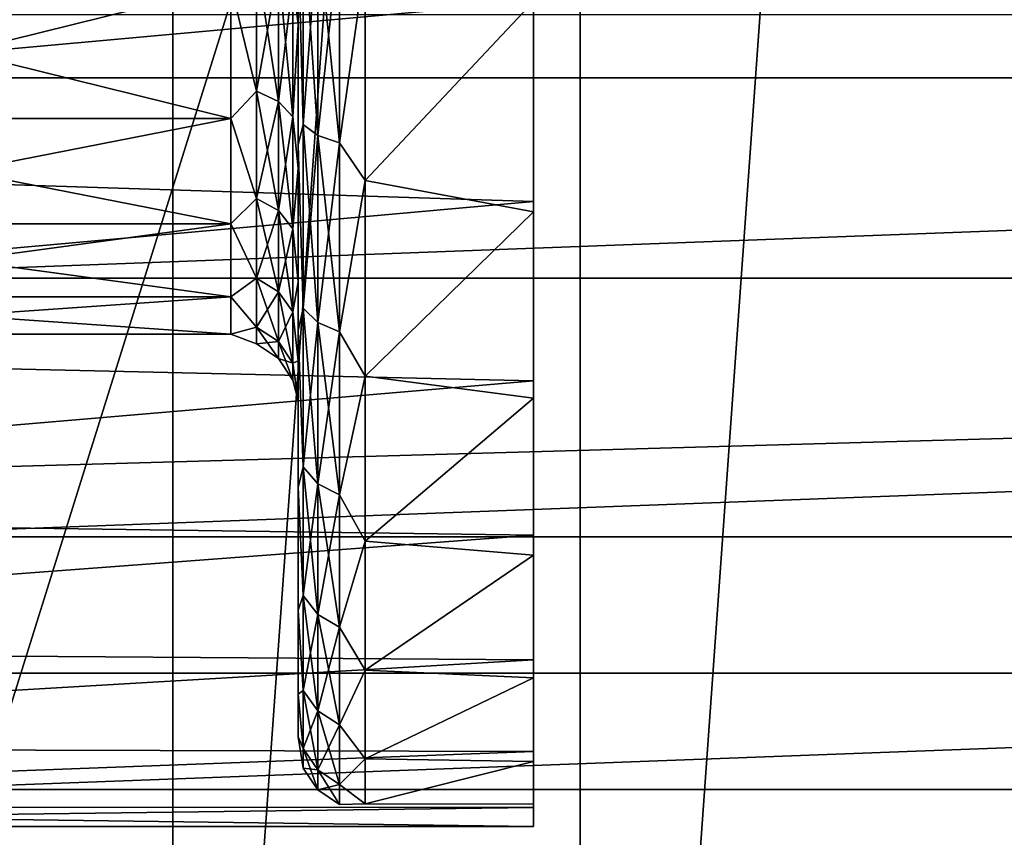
# Model space of a CAD drawing. Header units: metres. Extents: x -109 to 109, y -19 to 107.
# Tile 32 of 256: x -86.03 to -83.1, y 9.19 to 11.62. Entities that reach past the tile are written whole.
import ezdxf

# ---------------------------------------------------------------- set-up
doc = ezdxf.new("R2010")
doc.units = ezdxf.units.M
doc.layers.add('solid_21_412_310_XXX', color=7, linetype='CONTINUOUS')

msp = doc.modelspace()

# ---------------------------------------------------------------- linework, layer by layer
at = {"layer": 'solid_21_412_310_XXX'}
for points in [[(-84.361374, 4.159482, 40.355), (-84.361458, 22.292082, 40.355), (-82.990471, 23.319056, 40.355)], [(-82.990417, 3.132543, 40.355), (-84.361374, 4.159482, 40.355), (-82.990471, 23.319056, 40.355)], [(-85.57209, 5.371085, 40.355), (-85.572189, 21.080442, 40.355), (-84.361458, 22.292082, 40.355)], [(-84.361374, 4.159482, 40.355), (-85.57209, 5.371085, 40.355), (-84.361458, 22.292082, 40.355)], [(-86.598106, 6.742918, 40.355), (-86.10968, 20.412882, 40.355), (-85.572189, 21.080442, 40.355)], [(-85.57209, 5.371085, 40.355), (-86.598106, 6.742918, 40.355), (-85.572189, 21.080442, 40.355)], [(-82.348358, 1.027082, -14.346055), (-83.208572, 18.681759, -14.247997), (-82.014656, 18.829481, -14.383817)], [(-83.208572, 18.681759, -14.247997), (-88.718735, 1.070546, -13.595372), (-84.370422, 18.537827, -14.113914)], [(-82.348358, 1.027082, -14.346055), (-88.718735, 1.070546, -13.595372), (-83.208572, 18.681759, -14.247997)], [(-84.370422, 18.537827, -14.113914), (-88.718735, 1.070546, -13.595372), (-85.497581, 18.398026, -13.982037)], [(-85.497581, 18.398026, -13.982037), (-88.718735, 1.070546, -13.595372), (-86.598007, 18.261339, -13.851573)], [(-85.199997, 15.198772, 52.66597), (-85.199997, 10.700315, 53.082939), (-85.199997, 15.751337, 53.082954)], [(-85.199997, 13.225817, 53.105), (-85.199997, 15.751337, 53.082954), (-85.199997, 10.700315, 53.082939)], [(-85.199997, 15.751318, 58.627064), (-85.199997, 10.700296, 58.627045), (-85.199997, 11.252862, 59.044033)], [(-85.199997, 13.225817, 58.605), (-85.199997, 10.700296, 58.627045), (-85.199997, 15.751318, 58.627064)], [(-85.199997, 15.751318, 58.627064), (-85.199997, 11.252862, 59.044033), (-85.199997, 15.198749, 59.044044)], [(-85.199997, 15.198772, 52.66597), (-85.199997, 11.252886, 52.665955), (-85.199997, 10.700315, 53.082939)], [(-85.199997, 14.579029, 52.35767), (-85.199997, 11.252886, 52.665955), (-85.199997, 15.198772, 52.66597)], [(-85.199997, 15.198749, 59.044044), (-85.199997, 11.252862, 59.044033), (-85.199997, 11.872605, 59.352329)], [(-85.199997, 14.579029, 52.35767), (-85.199997, 11.872626, 52.357662), (-85.199997, 11.252886, 52.665955)], [(-108.149307, 13.225817, 71.355003), (-108.099518, 11.451376, 71.355003), (-44.850693, 13.225817, 71.355003)], [(-108.099518, 11.451376, 71.355003), (-44.900478, 11.45138, 71.355003), (-44.850693, 13.225817, 71.355003)], [(-85.199997, 12.655866, 53.164711), (-85.199997, 13.225817, 53.105), (-85.199997, 10.700315, 53.082939)], [(-85.199997, 13.225817, 58.605), (-85.199997, 12.655907, 58.5453), (-85.199997, 10.700296, 58.627045)], [(-85.199997, 12.655907, 58.5453), (-85.199997, 12.108655, 58.367855), (-85.199997, 10.700296, 58.627045)], [(-85.199997, 12.655866, 53.164711), (-85.199997, 10.700315, 53.082939), (-85.199997, 10.233798, 53.594402)], [(-85.199997, 12.108618, 53.342159), (-85.199997, 12.655866, 53.164711), (-85.199997, 10.233798, 53.594402)], [(-85.215164, 11.740439, 58.078026), (-85.199997, 11.610411, 58.080524), (-85.199997, 12.108655, 58.367855)], [(-85.215164, 11.740439, 53.631977), (-85.199997, 12.108618, 53.342159), (-85.199997, 11.610382, 53.629494)], [(-85.199997, 12.108655, 58.367855), (-85.199997, 10.233784, 58.115578), (-85.199997, 10.700296, 58.627045)], [(-85.199997, 12.108655, 58.367855), (-85.199997, 11.610411, 58.080524), (-85.199997, 10.233784, 58.115578)], [(-85.199997, 11.610382, 53.629494), (-85.199997, 12.108618, 53.342159), (-85.199997, 10.233798, 53.594402)], [(-85.184837, 11.917116, 52.259373), (-85.184837, 11.312624, 52.541252), (-85.199997, 11.872626, 52.357662)], [(-85.184837, 11.312624, 59.168747), (-85.184837, 11.917116, 59.450626), (-85.199997, 11.872605, 59.352329)], [(-85.141479, 11.894893, 59.511684), (-85.184837, 11.917116, 59.450626), (-85.184837, 11.312624, 59.168747)], [(-85.141479, 11.280135, 52.484982), (-85.184837, 11.312624, 52.541252), (-85.184837, 11.917116, 52.259373)], [(-85.141479, 11.894893, 52.198315), (-85.141479, 11.280135, 52.484982), (-85.184837, 11.917116, 52.259373)], [(-85.141479, 11.280135, 59.225018), (-85.141479, 11.894893, 59.511684), (-85.184837, 11.312624, 59.168747)], [(-85.141479, 11.894893, 52.198315), (-85.076538, 11.880045, 52.15752), (-85.076538, 11.25843, 52.447384)], [(-85.141479, 11.894893, 52.198315), (-85.076538, 11.25843, 52.447384), (-85.141479, 11.280135, 52.484982)], [(-85.141479, 11.280135, 59.225018), (-85.076538, 11.880045, 59.552479), (-85.141479, 11.894893, 59.511684)], [(-89.429535, 11.874124, 52.090305), (-89.347313, 11.239213, 52.383198), (-84.5, 11.678149, 52.166542)], [(-89.347313, 11.239209, 59.326801), (-89.429535, 11.87412, 59.619694), (-84.5, 11.678149, 59.543457)], [(-85.184837, 11.312624, 52.541252), (-85.199997, 11.252886, 52.665955), (-85.199997, 11.872626, 52.357662)], [(-85.184837, 11.312624, 59.168747), (-85.199997, 11.872605, 59.352329), (-85.199997, 11.252862, 59.044033)], [(-85.141479, 11.280135, 59.225018), (-85.076538, 11.25843, 59.262615), (-85.076538, 11.880045, 59.552479)], [(-85.076538, 11.25843, 52.447384), (-85.076538, 11.880045, 52.15752), (-85, 11.798912, 52.171734)], [(-85.076538, 11.880045, 59.552479), (-85.076538, 11.25843, 59.262615), (-85, 11.798912, 59.538265)], [(-85.323463, 11.800654, 53.722095), (-85.323463, 11.41193, 54.041111), (-85.400002, 11.726965, 53.792007)], [(-85.323463, 11.41193, 57.668888), (-85.323463, 11.800654, 57.987907), (-85.400002, 11.726965, 57.917992)], [(-85.258522, 11.776538, 58.023998), (-85.323463, 11.800654, 57.987907), (-85.323463, 11.41193, 57.668888)], [(-85.258522, 11.381234, 54.010418), (-85.323463, 11.41193, 54.041111), (-85.323463, 11.800654, 53.722095)], [(-85.258522, 11.776538, 53.686001), (-85.258522, 11.381234, 54.010418), (-85.323463, 11.800654, 53.722095)], [(-85.258522, 11.381234, 57.699581), (-85.258522, 11.776538, 58.023998), (-85.323463, 11.41193, 57.668888)], [(-85.258522, 11.776538, 53.686001), (-85.215164, 11.740439, 53.631977), (-85.215164, 11.33529, 53.964474)], [(-85.258522, 11.776538, 53.686001), (-85.215164, 11.33529, 53.964474), (-85.258522, 11.381234, 54.010418)], [(-85.258522, 11.381234, 57.699581), (-85.215164, 11.740439, 58.078026), (-85.258522, 11.776538, 58.023998)], [(-85.076538, 11.25843, 52.447384), (-85, 11.798912, 52.171734), (-85, 11.14641, 52.496643)], [(-85.076538, 11.25843, 59.262615), (-85, 11.14641, 59.213356), (-85, 11.798912, 59.538265)], [(-85, 11.14641, 52.496643), (-85, 11.798912, 52.171734), (-84.5, 11.678149, 52.220825)], [(-85, 11.798912, 59.538265), (-85, 11.14641, 59.213356), (-84.5, 11.678149, 59.489174)], [(-87, 11.726966, 53.792007), (-85.400002, 11.726965, 53.792007), (-85.400002, 11.330797, 54.148716)], [(-87, 11.330797, 54.148716), (-87, 11.726966, 53.792007), (-85.400002, 11.330797, 54.148716)], [(-87, 11.330797, 57.561283), (-85.400002, 11.330797, 57.561283), (-85.400002, 11.726965, 57.917992)], [(-87, 11.726965, 57.917995), (-87, 11.330797, 57.561283), (-85.400002, 11.726965, 57.917992)], [(-85.323463, 11.41193, 54.041111), (-85.400002, 11.330797, 54.148716), (-85.400002, 11.726965, 53.792007)], [(-85.323463, 11.41193, 57.668888), (-85.400002, 11.726965, 57.917992), (-85.400002, 11.330797, 57.561283)], [(-85.258522, 11.381234, 57.699581), (-85.215164, 11.33529, 57.745525), (-85.215164, 11.740439, 58.078026)], [(-85.215164, 11.33529, 53.964474), (-85.215164, 11.740439, 53.631977), (-85.199997, 11.610382, 53.629494)], [(-85.215164, 11.740439, 58.078026), (-85.215164, 11.33529, 57.745525), (-85.199997, 11.610411, 58.080524)], [(-89.347313, 11.239213, 52.383198), (-84.5, 11.084382, 52.476501), (-84.5, 11.678149, 52.166542)], [(-89.347313, 11.239209, 59.326801), (-84.5, 11.678149, 59.543457), (-84.5, 11.084382, 59.233498)], [(-85, 11.14641, 52.496643), (-84.5, 11.678149, 52.220825), (-84.5, 11.053468, 52.556)], [(-85, 11.14641, 59.213356), (-84.5, 11.053464, 59.153996), (-84.5, 11.678149, 59.489174)], [(-84.5, 11.084382, 52.476501), (-84.5, 11.678149, 52.220825), (-84.5, 11.678149, 52.166542)], [(-84.5, 11.084382, 52.476501), (-84.5, 11.053468, 52.556), (-84.5, 11.678149, 52.220825)], [(-84.5, 11.084382, 59.233498), (-84.5, 11.678149, 59.489174), (-84.5, 11.053464, 59.153996)], [(-84.5, 11.084382, 59.233498), (-84.5, 11.678149, 59.543457), (-84.5, 11.678149, 59.489174)], [(-87.026764, 11.638605, 39.855), (-86.878647, 10.856117, 39.855), (-65.973244, 11.638549, 39.855)], [(-86.878647, 10.856117, 39.855), (-66.121361, 10.856061, 39.855), (-65.973244, 11.638549, 39.855)], [(-85.215164, 11.33529, 57.745525), (-85.199997, 11.182821, 57.695835), (-85.199997, 11.610411, 58.080524)], [(-85.215164, 11.33529, 53.964474), (-85.199997, 11.610382, 53.629494), (-85.199997, 11.182806, 54.014183)], [(-85.199997, 11.610411, 58.080524), (-85.199997, 11.182821, 57.695835), (-85.199997, 10.233784, 58.115578)], [(-85.199997, 11.610382, 53.629494), (-85.199997, 10.233798, 53.594402), (-85.199997, 9.869237, 54.182919)], [(-85.199997, 11.182806, 54.014183), (-85.199997, 11.610382, 53.629494), (-85.199997, 9.869237, 54.182919)], [(-89.392303, 11.555944, 35.855), (-84.392303, 2.89569, 35.855), (-84.408745, 2.924165, 36.209896)], [(-89.392303, 11.555944, 27.855), (-84.392303, 2.89569, 35.855), (-89.392303, 11.555944, 35.855)], [(-89.392303, 11.555944, 27.855), (-84.392303, 2.89569, 27.855), (-84.392303, 2.89569, 35.855)], [(-89.375862, 11.527469, 36.209896), (-89.392303, 11.555944, 35.855), (-84.408745, 2.924165, 36.209896)], [(-89.375862, 11.527469, 27.500105), (-84.392303, 2.89569, 27.855), (-89.392303, 11.555944, 27.855)], [(-89.375862, 11.527469, 36.209896), (-84.408745, 2.924165, 36.209896), (-84.459244, 3.011626, 36.566654)], [(-89.375862, 11.527469, 36.209896), (-84.459244, 3.011626, 36.566654), (-89.325371, 11.440008, 36.566654)], [(-89.375862, 11.527469, 27.500105), (-84.408745, 2.924165, 27.500105), (-84.392303, 2.89569, 27.855)], [(-89.325371, 11.440008, 27.143345), (-84.408745, 2.924165, 27.500105), (-89.375862, 11.527469, 27.500105)], [(-108.099518, 11.451376, 71.355003), (-107.950264, 9.681872, 71.355003), (-44.900478, 11.45138, 71.355003)], [(-107.950264, 9.681872, 71.355003), (-45.049736, 9.681887, 71.355003), (-44.900478, 11.45138, 71.355003)], [(-89.325371, 11.440008, 36.566654), (-84.459244, 3.011626, 36.566654), (-84.486908, 3.059552, 36.698124)], [(-89.325371, 11.440008, 36.566654), (-84.486908, 3.059552, 36.698124), (-89.297699, 11.392082, 36.698124)], [(-89.325371, 11.440008, 27.143345), (-84.459244, 3.011626, 27.143347), (-84.408745, 2.924165, 27.500105)], [(-89.298271, 11.393075, 27.014374), (-84.459244, 3.011626, 27.143347), (-89.325371, 11.440008, 27.143345)], [(-89.298271, 11.393075, 27.014374), (-84.486336, 3.058559, 27.014376), (-84.459244, 3.011626, 27.143347)], [(-89.237244, 11.287368, 26.78381), (-84.486336, 3.058559, 27.014376), (-89.298271, 11.393075, 27.014374)], [(-89.297699, 11.392082, 36.698124), (-84.486908, 3.059552, 36.698124), (-84.547371, 3.164266, 36.926189)], [(-89.237244, 11.287369, 36.926189), (-89.297699, 11.392082, 36.698124), (-84.547371, 3.164266, 36.926189)], [(-85.323463, 11.41193, 54.041111), (-85.323463, 11.092911, 54.429836), (-85.400002, 11.330797, 54.148716)], [(-85.323463, 11.092911, 57.280163), (-85.323463, 11.41193, 57.668888), (-85.400002, 11.330797, 57.561283)], [(-85.258522, 11.381234, 57.699581), (-85.323463, 11.41193, 57.668888), (-85.323463, 11.092911, 57.280163)], [(-85.258522, 11.056817, 54.40572), (-85.323463, 11.092911, 54.429836), (-85.323463, 11.41193, 54.041111)], [(-85.258522, 11.381234, 54.010418), (-85.258522, 11.056817, 54.40572), (-85.323463, 11.41193, 54.041111)], [(-85.258522, 11.056817, 57.304279), (-85.258522, 11.381234, 57.699581), (-85.323463, 11.092911, 57.280163)], [(-85.258522, 11.381234, 54.010418), (-85.215164, 11.33529, 53.964474), (-85.215164, 11.002793, 54.369621)], [(-85.258522, 11.381234, 54.010418), (-85.215164, 11.002793, 54.369621), (-85.258522, 11.056817, 54.40572)], [(-85.258522, 11.056817, 57.304279), (-85.215164, 11.33529, 57.745525), (-85.258522, 11.381234, 57.699581)], [(-85.258522, 11.056817, 57.304279), (-85.215164, 11.002793, 57.340378), (-85.215164, 11.33529, 57.745525)], [(-85.215164, 11.002793, 54.369621), (-85.215164, 11.33529, 53.964474), (-85.199997, 11.182806, 54.014183)], [(-85.215164, 11.33529, 57.745525), (-85.215164, 11.002793, 57.340378), (-85.199997, 11.182821, 57.695835)], [(-87, 11.330797, 54.148716), (-85.400002, 11.330797, 54.148716), (-85.400002, 11.017452, 54.580002)], [(-87, 11.017452, 54.580002), (-87, 11.330797, 54.148716), (-85.400002, 11.017452, 54.580002)], [(-87, 11.017452, 57.130001), (-85.400002, 11.017452, 57.130001), (-85.400002, 11.330797, 57.561283)], [(-87, 11.330797, 57.561283), (-87, 11.017452, 57.130001), (-85.400002, 11.330797, 57.561283)], [(-85.323463, 11.092911, 54.429836), (-85.400002, 11.017452, 54.580002), (-85.400002, 11.330797, 54.148716)], [(-85.323463, 11.092911, 57.280163), (-85.400002, 11.330797, 57.561283), (-85.400002, 11.017452, 57.130001)], [(-85.184837, 11.312624, 52.541252), (-85.184837, 10.766264, 52.923817), (-85.199997, 11.252886, 52.665955)], [(-85.184837, 10.766264, 58.786182), (-85.184837, 11.312624, 59.168747), (-85.199997, 11.252862, 59.044033)], [(-85.141479, 11.280135, 59.225018), (-85.184837, 11.312624, 59.168747), (-85.184837, 10.766264, 58.786182)], [(-85.141479, 10.724497, 52.874043), (-85.184837, 10.766264, 52.923817), (-85.184837, 11.312624, 52.541252)], [(-85.141479, 11.280135, 52.484982), (-85.141479, 10.724497, 52.874043), (-85.184837, 11.312624, 52.541252)], [(-89.237244, 11.287369, 36.926189), (-84.547371, 3.164266, 36.926189), (-84.679031, 3.392313, 37.287514)], [(-89.105583, 11.059322, 37.28751), (-89.237244, 11.287369, 36.926189), (-84.679031, 3.392313, 37.287514)], [(-89.237244, 11.287368, 26.78381), (-84.547363, 3.164265, 26.783812), (-84.486336, 3.058559, 27.014376)], [(-89.105583, 11.059321, 26.422485), (-84.547363, 3.164265, 26.783812), (-89.237244, 11.287368, 26.78381)], [(-85.141479, 10.724497, 58.835957), (-85.141479, 11.280135, 59.225018), (-85.184837, 10.766264, 58.786182)], [(-85.141479, 11.280135, 52.484982), (-85.076538, 11.25843, 52.447384), (-85.076538, 10.696592, 52.840786)], [(-85.141479, 11.280135, 52.484982), (-85.076538, 10.696592, 52.840786), (-85.141479, 10.724497, 52.874043)], [(-85.141479, 10.724497, 58.835957), (-85.076538, 11.25843, 59.262615), (-85.141479, 11.280135, 59.225018)], [(-85.184837, 10.766264, 52.923817), (-85.199997, 10.700315, 53.082939), (-85.199997, 11.252886, 52.665955)], [(-85.184837, 10.766264, 58.786182), (-85.199997, 11.252862, 59.044033), (-85.199997, 10.700296, 58.627045)], [(-85.141479, 10.724497, 58.835957), (-85.076538, 10.696592, 58.869213), (-85.076538, 11.25843, 59.262615)], [(-85.076538, 10.696592, 52.840786), (-85.076538, 11.25843, 52.447384), (-85, 11.14641, 52.496643)], [(-85.076538, 11.25843, 59.262615), (-85.076538, 10.696592, 58.869213), (-85, 11.14641, 59.213356)], [(-89.347313, 11.239213, 52.383198), (-89.244072, 10.658949, 52.787235), (-84.5, 11.084382, 52.476501)], [(-89.244072, 10.658946, 58.922764), (-89.347313, 11.239209, 59.326801), (-84.5, 11.084382, 59.233498)], [(-85.215164, 11.002793, 57.340378), (-85.199997, 10.844594, 57.230602), (-85.199997, 11.182821, 57.695835)], [(-85.215164, 11.002793, 54.369621), (-85.199997, 11.182806, 54.014183), (-85.199997, 10.844589, 54.479408)], [(-85.199997, 11.182821, 57.695835), (-85.199997, 9.869226, 57.527061), (-85.199997, 10.233784, 58.115578)], [(-85.199997, 11.182821, 57.695835), (-85.199997, 10.844594, 57.230602), (-85.199997, 9.869226, 57.527061)], [(-85.199997, 10.844589, 54.479408), (-85.199997, 11.182806, 54.014183), (-85.199997, 9.869237, 54.182919)], [(-85.076538, 10.696592, 52.840786), (-85, 11.14641, 52.496643), (-85, 10.564719, 52.935913)], [(-85.076538, 10.696592, 58.869213), (-85, 10.564719, 58.774086), (-85, 11.14641, 59.213356)], [(-85, 10.564719, 52.935913), (-85, 11.14641, 52.496643), (-84.5, 11.053468, 52.556)], [(-85, 11.14641, 59.213356), (-85, 10.564719, 58.774086), (-84.5, 11.053464, 59.153996)], [(-89.244072, 10.658946, 58.922764), (-84.5, 11.084382, 59.233498), (-84.5, 10.550686, 58.828831)], [(-89.244072, 10.658949, 52.787235), (-84.5, 10.550686, 52.881168), (-84.5, 11.084382, 52.476501)], [(-85.323463, 11.092911, 54.429836), (-85.323463, 10.855859, 54.873333), (-85.400002, 11.017452, 54.580002)], [(-85.323463, 10.855859, 56.83667), (-85.323463, 11.092911, 57.280163), (-85.400002, 11.017452, 57.130001)], [(-85.258522, 11.056817, 57.304279), (-85.323463, 11.092911, 57.280163), (-85.323463, 10.855859, 56.83667)], [(-85.258522, 10.815753, 54.85672), (-85.323463, 10.855859, 54.873333), (-85.323463, 11.092911, 54.429836)], [(-85.258522, 11.056817, 54.40572), (-85.258522, 10.815753, 54.85672), (-85.323463, 11.092911, 54.429836)], [(-84.5, 11.084382, 52.476501), (-84.5, 10.550686, 52.881168), (-84.5, 11.053468, 52.556)], [(-84.5, 10.550686, 58.828831), (-84.5, 11.084382, 59.233498), (-84.5, 11.053464, 59.153996)], [(-89.105583, 11.059322, 37.28751), (-84.679031, 3.392313, 37.287514), (-84.79055, 3.58547, 37.519138)], [(-89.105583, 11.059322, 37.28751), (-84.79055, 3.58547, 37.519138), (-88.994057, 10.866164, 37.519138)], [(-89.105583, 11.059321, 26.422485), (-84.679031, 3.392311, 26.422489), (-84.547363, 3.164265, 26.783812)], [(-88.995346, 10.868387, 26.193264), (-84.679031, 3.392311, 26.422489), (-89.105583, 11.059321, 26.422485)], [(-85.258522, 10.815753, 56.853283), (-85.258522, 11.056817, 57.304279), (-85.323463, 10.855859, 56.83667)], [(-85.258522, 11.056817, 54.40572), (-85.215164, 11.002793, 54.369621), (-85.215164, 10.755725, 54.831856)], [(-85.258522, 11.056817, 54.40572), (-85.215164, 10.755725, 54.831856), (-85.258522, 10.815753, 54.85672)], [(-85.258522, 10.815753, 56.853283), (-85.215164, 11.002793, 57.340378), (-85.258522, 11.056817, 57.304279)], [(-85, 10.564719, 52.935913), (-84.5, 11.053468, 52.556), (-84.5, 10.498738, 52.997459)], [(-85, 10.564719, 58.774086), (-84.5, 10.498738, 58.71254), (-84.5, 11.053464, 59.153996)], [(-84.5, 10.550686, 52.881168), (-84.5, 10.498738, 52.997459), (-84.5, 11.053468, 52.556)], [(-84.5, 10.550686, 58.828831), (-84.5, 11.053464, 59.153996), (-84.5, 10.498738, 58.71254)], [(-87, 11.017452, 54.580002), (-85.400002, 11.017452, 54.580002), (-85.400002, 10.800623, 55.067005)], [(-87, 10.800623, 55.067005), (-87, 11.017452, 54.580002), (-85.400002, 10.800623, 55.067005)], [(-87, 10.800623, 56.642994), (-85.400002, 10.800623, 56.642994), (-85.400002, 11.017452, 57.130001)], [(-87, 11.017452, 57.130001), (-87, 10.800623, 56.642994), (-85.400002, 11.017452, 57.130001)], [(-85.323463, 10.855859, 54.873333), (-85.400002, 10.800623, 55.067005), (-85.400002, 11.017452, 54.580002)], [(-85.323463, 10.855859, 56.83667), (-85.400002, 11.017452, 57.130001), (-85.400002, 10.800623, 56.642994)], [(-85.258522, 10.815753, 56.853283), (-85.215164, 10.755725, 56.878147), (-85.215164, 11.002793, 57.340378)], [(-85.215164, 10.755725, 54.831856), (-85.215164, 11.002793, 54.369621), (-85.199997, 10.844589, 54.479408)], [(-85.215164, 11.002793, 57.340378), (-85.215164, 10.755725, 56.878147), (-85.199997, 10.844594, 57.230602)], [(-88.995346, 10.868387, 26.193264), (-84.789268, 3.583246, 26.193264), (-84.679031, 3.392311, 26.422489)], [(-88.921967, 10.741295, 26.063379), (-84.789268, 3.583246, 26.193264), (-88.995346, 10.868387, 26.193264)], [(-88.994057, 10.866164, 37.519138), (-84.79055, 3.58547, 37.519138), (-84.86264, 3.710339, 37.646622)], [(-88.921967, 10.741296, 37.646622), (-88.994057, 10.866164, 37.519138), (-84.86264, 3.710339, 37.646622)], [(-86.878647, 10.856117, 39.855), (-86.672455, 10.086848, 39.855), (-66.121361, 10.856061, 39.855)], [(-86.672455, 10.086848, 39.855), (-66.32756, 10.086792, 39.855), (-66.121361, 10.856061, 39.855)], [(-85.323463, 10.855859, 54.873333), (-85.323463, 10.709883, 55.354549), (-85.400002, 10.800623, 55.067005)], [(-85.323463, 10.709883, 56.35545), (-85.323463, 10.855859, 56.83667), (-85.400002, 10.800623, 56.642994)], [(-85.258522, 10.815753, 56.853283), (-85.323463, 10.855859, 56.83667), (-85.323463, 10.709883, 56.35545)], [(-85.258522, 10.667307, 55.346081), (-85.323463, 10.709883, 55.354549), (-85.323463, 10.855859, 54.873333)], [(-85.258522, 10.815753, 54.85672), (-85.258522, 10.667307, 55.346081), (-85.323463, 10.855859, 54.873333)], [(-85.215164, 10.755725, 56.878147), (-85.199997, 10.610539, 56.705193), (-85.199997, 10.844594, 57.230602)], [(-85.215164, 10.755725, 54.831856), (-85.199997, 10.844589, 54.479408), (-85.199997, 10.61054, 55.004807)], [(-85.199997, 10.844594, 57.230602), (-85.199997, 9.619068, 56.881569), (-85.199997, 9.869226, 57.527061)], [(-85.199997, 10.844594, 57.230602), (-85.199997, 10.610539, 56.705193), (-85.199997, 9.619068, 56.881569)], [(-85.199997, 10.844589, 54.479408), (-85.199997, 9.869237, 54.182919), (-85.199997, 9.619075, 54.828407)], [(-85.199997, 10.61054, 55.004807), (-85.199997, 10.844589, 54.479408), (-85.199997, 9.619075, 54.828407)], [(-85.258522, 10.667307, 56.363918), (-85.258522, 10.815753, 56.853283), (-85.323463, 10.709883, 56.35545)], [(-85.258522, 10.815753, 54.85672), (-85.215164, 10.755725, 54.831856), (-85.215164, 10.603581, 55.333405)], [(-85.258522, 10.815753, 54.85672), (-85.215164, 10.603581, 55.333405), (-85.258522, 10.667307, 55.346081)], [(-85.258522, 10.667307, 56.363918), (-85.215164, 10.755725, 56.878147), (-85.258522, 10.815753, 56.853283)], [(-87, 10.800623, 55.067005), (-85.400002, 10.800623, 55.067005), (-85.400002, 10.689786, 55.588451)], [(-87, 10.689786, 55.588451), (-87, 10.800623, 55.067005), (-85.400002, 10.689786, 55.588451)], [(-87, 10.689786, 56.121548), (-85.400002, 10.689786, 56.121548), (-85.400002, 10.800623, 56.642994)], [(-87, 10.800623, 56.642994), (-87, 10.689786, 56.121548), (-85.400002, 10.800623, 56.642994)], [(-85.323463, 10.709883, 55.354549), (-85.400002, 10.689786, 55.588451), (-85.400002, 10.800623, 55.067005)], [(-85.323463, 10.709883, 56.35545), (-85.400002, 10.800623, 56.642994), (-85.400002, 10.689786, 56.121548)], [(-85.258522, 10.667307, 56.363918), (-85.215164, 10.603581, 56.376595), (-85.215164, 10.755725, 56.878147)], [(-85.215164, 10.603581, 55.333405), (-85.215164, 10.755725, 54.831856), (-85.199997, 10.61054, 55.004807)], [(-85.215164, 10.755725, 56.878147), (-85.215164, 10.603581, 56.376595), (-85.199997, 10.610539, 56.705193)], [(-85.184837, 10.766264, 52.923817), (-85.184837, 10.294636, 53.395447), (-85.199997, 10.700315, 53.082939)], [(-85.184837, 10.294636, 58.314552), (-85.184837, 10.766264, 58.786182), (-85.199997, 10.700296, 58.627045)], [(-85.141479, 10.724497, 58.835957), (-85.184837, 10.766264, 58.786182), (-85.184837, 10.294636, 58.314552)], [(-85.141479, 10.24486, 53.35368), (-85.184837, 10.294636, 53.395447), (-85.184837, 10.766264, 52.923817)], [(-85.141479, 10.724497, 52.874043), (-85.141479, 10.24486, 53.35368), (-85.184837, 10.766264, 52.923817)], [(-88.921967, 10.741296, 37.646622), (-84.86264, 3.710339, 37.646622), (-85.106339, 4.132427, 37.991936)], [(-88.678276, 10.319206, 37.991936), (-88.921967, 10.741296, 37.646622), (-85.106339, 4.132427, 37.991936)], [(-88.921967, 10.741295, 26.063379), (-84.86264, 3.710338, 26.063379), (-84.789268, 3.583246, 26.193264)], [(-88.678276, 10.319207, 25.718063), (-84.86264, 3.710338, 26.063379), (-88.921967, 10.741295, 26.063379)], [(-85.141479, 10.24486, 58.356319), (-85.141479, 10.724497, 58.835957), (-85.184837, 10.294636, 58.314552)], [(-85.141479, 10.724497, 52.874043), (-85.076538, 10.696592, 52.840786), (-85.076538, 10.211604, 53.325775)], [(-85.141479, 10.724497, 52.874043), (-85.076538, 10.211604, 53.325775), (-85.141479, 10.24486, 53.35368)], [(-85.141479, 10.24486, 58.356319), (-85.076538, 10.696592, 58.869213), (-85.141479, 10.724497, 58.835957)], [(-87, 10.689786, 55.588451), (-85.400002, 10.689786, 55.588451), (-85.400002, 10.689786, 56.121548)], [(-87, 10.689786, 56.121548), (-87, 10.689786, 55.588451), (-85.400002, 10.689786, 56.121548)], [(-85.323463, 10.709883, 55.354549), (-85.323463, 10.660593, 55.855), (-85.400002, 10.689786, 55.588451)], [(-85.323463, 10.660593, 55.855), (-85.323463, 10.709883, 56.35545), (-85.400002, 10.689786, 56.121548)], [(-85.323463, 10.660593, 55.855), (-85.400002, 10.689786, 56.121548), (-85.400002, 10.689786, 55.588451)], [(-85.258522, 10.667307, 56.363918), (-85.323463, 10.709883, 56.35545), (-85.323463, 10.660593, 55.855)], [(-85.258522, 10.617183, 55.855), (-85.323463, 10.660593, 55.855), (-85.323463, 10.709883, 55.354549)], [(-85.258522, 10.667307, 55.346081), (-85.258522, 10.617183, 55.855), (-85.323463, 10.709883, 55.354549)], [(-85.184837, 10.294636, 53.395447), (-85.199997, 10.233798, 53.594402), (-85.199997, 10.700315, 53.082939)], [(-85.184837, 10.294636, 58.314552), (-85.199997, 10.700296, 58.627045), (-85.199997, 10.233784, 58.115578)], [(-85.141479, 10.24486, 58.356319), (-85.076538, 10.211604, 58.384224), (-85.076538, 10.696592, 58.869213)], [(-85.076538, 10.211604, 53.325775), (-85.076538, 10.696592, 52.840786), (-85, 10.564719, 52.935913)], [(-85.076538, 10.696592, 58.869213), (-85.076538, 10.211604, 58.384224), (-85, 10.564719, 58.774086)], [(-89.244072, 10.658949, 52.787235), (-89.132484, 10.15661, 53.289856), (-84.5, 10.550686, 52.881168)], [(-89.132484, 10.156607, 58.420143), (-89.244072, 10.658946, 58.922764), (-84.5, 10.550686, 58.828831)], [(-85.258522, 10.617183, 55.855), (-85.258522, 10.667307, 56.363918), (-85.323463, 10.660593, 55.855)], [(-85.258522, 10.667307, 55.346081), (-85.215164, 10.603581, 55.333405), (-85.215164, 10.552209, 55.855)], [(-85.258522, 10.667307, 55.346081), (-85.215164, 10.552209, 55.855), (-85.258522, 10.617183, 55.855)], [(-85.258522, 10.617183, 55.855), (-85.215164, 10.603581, 56.376595), (-85.258522, 10.667307, 56.363918)], [(-85.258522, 10.617183, 55.855), (-85.215164, 10.552209, 55.855), (-85.215164, 10.603581, 56.376595)], [(-85.215164, 10.603581, 55.333405), (-85.199997, 10.61054, 55.004807), (-85.199997, 10.490897, 55.567406)], [(-85.215164, 10.603581, 56.376595), (-85.199997, 10.490896, 56.142586), (-85.199997, 10.610539, 56.705193)], [(-85.215164, 10.552209, 55.855), (-85.215164, 10.603581, 55.333405), (-85.199997, 10.490897, 55.567406)], [(-85.215164, 10.603581, 56.376595), (-85.215164, 10.552209, 55.855), (-85.199997, 10.490896, 56.142586)], [(-85.199997, 10.61054, 55.004807), (-85.199997, 9.619075, 54.828407), (-85.199997, 9.49183, 55.508865)], [(-85.199997, 10.490897, 55.567406), (-85.199997, 10.61054, 55.004807), (-85.199997, 9.49183, 55.508865)], [(-85.199997, 10.610539, 56.705193), (-85.199997, 9.491828, 56.201111), (-85.199997, 9.619068, 56.881569)], [(-85.199997, 10.610539, 56.705193), (-85.199997, 10.490896, 56.142586), (-85.199997, 9.491828, 56.201111)], [(-89.132484, 10.156607, 58.420143), (-84.5, 10.550686, 58.828831), (-84.5, 10.091985, 58.340778)], [(-89.132484, 10.15661, 53.289856), (-84.5, 10.091985, 53.369221), (-84.5, 10.550686, 52.881168)], [(-85.215164, 10.552209, 55.855), (-85.199997, 10.490897, 55.567406), (-85.199997, 10.490896, 56.142586)], [(-85.076538, 10.211604, 53.325775), (-85, 10.564719, 52.935913), (-85, 10.073648, 53.474594)], [(-85.076538, 10.211604, 58.384224), (-85, 10.073648, 58.235405), (-85, 10.564719, 58.774086)], [(-85, 10.073648, 53.474594), (-85, 10.564719, 52.935913), (-84.5, 10.498738, 52.997459)], [(-85, 10.564719, 58.774086), (-85, 10.073648, 58.235405), (-84.5, 10.498738, 58.71254)], [(-84.5, 10.550686, 52.881168), (-84.5, 10.091985, 53.369221), (-84.5, 10.498738, 52.997459)], [(-84.5, 10.091985, 58.340778), (-84.5, 10.550686, 58.828831), (-84.5, 10.498738, 58.71254)], [(-85.199997, 10.490897, 55.567406), (-85.199997, 9.49183, 55.508865), (-85.199997, 9.491828, 56.201111)], [(-85.199997, 10.490896, 56.142586), (-85.199997, 10.490897, 55.567406), (-85.199997, 9.491828, 56.201111)], [(-85, 10.073648, 53.474594), (-84.5, 10.498738, 52.997459), (-84.5, 10.031856, 53.530975)], [(-85, 10.073648, 58.235405), (-84.5, 10.031857, 58.179024), (-84.5, 10.498738, 58.71254)], [(-84.5, 10.091985, 53.369221), (-84.5, 10.031856, 53.530975), (-84.5, 10.498738, 52.997459)], [(-84.5, 10.091985, 58.340778), (-84.5, 10.498738, 58.71254), (-84.5, 10.031857, 58.179024)], [(-88.678276, 10.319207, 25.718063), (-85.106339, 4.132428, 25.718063), (-84.86264, 3.710338, 26.063379)], [(-88.678276, 10.319207, 25.718063), (-88.386734, 9.81424, 25.419292), (-85.106339, 4.132428, 25.718063)], [(-88.678276, 10.319206, 37.991936), (-85.106339, 4.132427, 37.991936), (-85.400307, 4.6416, 38.292809)], [(-88.678276, 10.319206, 37.991936), (-85.400307, 4.6416, 38.292809), (-88.3843, 9.810034, 38.292809)], [(-85.184837, 10.294636, 53.395447), (-85.184837, 9.912069, 53.941807), (-85.199997, 10.233798, 53.594402)], [(-85.184837, 9.912069, 57.768192), (-85.184837, 10.294636, 58.314552), (-85.199997, 10.233784, 58.115578)], [(-85.141479, 10.24486, 58.356319), (-85.184837, 10.294636, 58.314552), (-85.184837, 9.912069, 57.768192)], [(-85.141479, 9.855798, 53.909317), (-85.184837, 9.912069, 53.941807), (-85.184837, 10.294636, 53.395447)], [(-85.141479, 10.24486, 53.35368), (-85.141479, 9.855798, 53.909317), (-85.184837, 10.294636, 53.395447)], [(-85.184837, 9.912069, 53.941807), (-85.199997, 9.869237, 54.182919), (-85.199997, 10.233798, 53.594402)], [(-85.184837, 9.912069, 57.768192), (-85.199997, 10.233784, 58.115578), (-85.199997, 9.869226, 57.527061)], [(-85.141479, 9.855798, 57.800682), (-85.141479, 10.24486, 58.356319), (-85.184837, 9.912069, 57.768192)], [(-85.141479, 10.24486, 53.35368), (-85.076538, 10.211604, 53.325775), (-85.076538, 9.818202, 53.887611)], [(-85.141479, 10.24486, 53.35368), (-85.076538, 9.818202, 53.887611), (-85.141479, 9.855798, 53.909317)], [(-85.141479, 9.855798, 57.800682), (-85.076538, 10.211604, 58.384224), (-85.141479, 10.24486, 58.356319)], [(-85.141479, 9.855798, 57.800682), (-85.076538, 9.818202, 57.822388), (-85.076538, 10.211604, 58.384224)], [(-85.076538, 9.818202, 53.887611), (-85.076538, 10.211604, 53.325775), (-85, 10.073648, 53.474594)], [(-85.076538, 10.211604, 58.384224), (-85.076538, 9.818202, 57.822388), (-85, 10.073648, 58.235405)], [(-89.132484, 10.15661, 53.289856), (-89.027443, 9.752617, 53.870842), (-84.5, 10.091985, 53.369221)], [(-89.027435, 9.752615, 57.839153), (-89.132484, 10.156607, 58.420143), (-84.5, 10.091985, 58.340778)], [(-85.939903, 8.6798, 16.51688), (-86.512009, 10.137508, 25.855), (-86.512016, 10.13752, 16.51688)], [(-86.055466, 8.861982, 16.309826), (-85.939903, 8.6798, 16.51688), (-86.512016, 10.13752, 16.51688)], [(-86.512009, 10.137508, 25.855), (-85.939903, 8.6798, 25.855), (-86.367249, 9.353169, 25.855)], [(-85.939903, 8.6798, 16.51688), (-85.939903, 8.6798, 25.855), (-86.512009, 10.137508, 25.855)], [(-89.027443, 9.752617, 53.870842), (-84.5, 9.72113, 53.927002), (-84.5, 10.091985, 53.369221)], [(-89.027435, 9.752615, 57.839153), (-84.5, 10.091985, 58.340778), (-84.5, 9.72113, 57.782997)], [(-86.672455, 10.086848, 39.855), (-86.409332, 9.335197, 39.855), (-66.32756, 10.086792, 39.855)], [(-86.409332, 9.335197, 39.855), (-66.590691, 9.335142, 39.855), (-66.32756, 10.086792, 39.855)], [(-85.076538, 9.818202, 53.887611), (-85, 10.073648, 53.474594), (-85, 9.689922, 54.094334)], [(-85.076538, 9.818202, 57.822388), (-85, 9.689922, 57.615665), (-85, 10.073648, 58.235405)], [(-85, 9.689922, 54.094334), (-85, 10.073648, 53.474594), (-84.5, 10.031856, 53.530975)], [(-85, 10.073648, 58.235405), (-85, 9.689922, 57.615665), (-84.5, 10.031857, 58.179024)], [(-84.5, 10.091985, 53.369221), (-84.5, 9.72113, 53.927002), (-84.5, 10.031856, 53.530975)], [(-84.5, 9.72113, 57.782997), (-84.5, 10.091985, 58.340778), (-84.5, 10.031857, 58.179024)], [(-85, 9.689922, 57.615665), (-84.5, 9.667866, 57.57066), (-84.5, 10.031857, 58.179024)], [(-85, 9.689922, 54.094334), (-84.5, 10.031856, 53.530975), (-84.5, 9.667865, 54.139343)], [(-84.5, 9.72113, 57.782997), (-84.5, 10.031857, 58.179024), (-84.5, 9.667866, 57.57066)], [(-84.5, 9.72113, 53.927002), (-84.5, 9.667865, 54.139343), (-84.5, 10.031856, 53.530975)], [(-85.184837, 9.912069, 53.941807), (-85.184837, 9.630191, 54.546299), (-85.199997, 9.869237, 54.182919)], [(-85.184837, 9.630191, 57.1637), (-85.184837, 9.912069, 57.768192), (-85.199997, 9.869226, 57.527061)], [(-85.141479, 9.855798, 57.800682), (-85.184837, 9.912069, 57.768192), (-85.184837, 9.630191, 57.1637)], [(-85.141479, 9.569132, 54.524075), (-85.184837, 9.630191, 54.546299), (-85.184837, 9.912069, 53.941807)], [(-85.141479, 9.855798, 53.909317), (-85.141479, 9.569132, 54.524075), (-85.184837, 9.912069, 53.941807)], [(-85.184837, 9.630191, 54.546299), (-85.199997, 9.619075, 54.828407), (-85.199997, 9.869237, 54.182919)], [(-85.184837, 9.630191, 57.1637), (-85.199997, 9.869226, 57.527061), (-85.199997, 9.619068, 56.881569)], [(-85.141479, 9.569132, 57.185925), (-85.141479, 9.855798, 57.800682), (-85.184837, 9.630191, 57.1637)], [(-85.141479, 9.855798, 53.909317), (-85.076538, 9.818202, 53.887611), (-85.076538, 9.528337, 54.509228)], [(-85.141479, 9.855798, 53.909317), (-85.076538, 9.528337, 54.509228), (-85.141479, 9.569132, 54.524075)], [(-85.141479, 9.569132, 57.185925), (-85.076538, 9.818202, 57.822388), (-85.141479, 9.855798, 57.800682)], [(-88.386734, 9.81424, 25.419292), (-85.397881, 4.637393, 25.419292), (-85.106339, 4.132428, 25.718063)], [(-88.374023, 9.792229, 25.408348), (-85.397881, 4.637393, 25.419292), (-88.386734, 9.81424, 25.419292)], [(-88.3843, 9.810034, 38.292809), (-85.400307, 4.6416, 38.292809), (-85.410583, 4.659405, 38.301651)], [(-88.3843, 9.810034, 38.292809), (-85.410583, 4.659405, 38.301651), (-88.374023, 9.792229, 38.301651)], [(-85.141479, 9.569132, 57.185925), (-85.076538, 9.528337, 57.200771), (-85.076538, 9.818202, 57.822388)], [(-85.076538, 9.528337, 54.509228), (-85.076538, 9.818202, 53.887611), (-85, 9.689922, 54.094334)], [(-85.076538, 9.818202, 57.822388), (-85.076538, 9.528337, 57.200771), (-85, 9.689922, 57.615665)], [(-88.374023, 9.792229, 38.301651), (-85.410583, 4.659405, 38.301651), (-85.775444, 5.291357, 38.558418)], [(-88.374023, 9.792229, 38.301651), (-85.775444, 5.291357, 38.558418), (-88.009171, 9.160279, 38.558418)], [(-85.410583, 4.659405, 25.408348), (-85.397881, 4.637393, 25.419292), (-88.374023, 9.792229, 25.408348)], [(-85.410583, 4.659405, 25.408348), (-88.374023, 9.792229, 25.408348), (-88.009163, 9.160276, 25.151583)], [(-89.027443, 9.752617, 53.870842), (-88.94265, 9.460114, 54.506119), (-84.5, 9.72113, 53.927002)], [(-88.94265, 9.460112, 57.203876), (-89.027435, 9.752615, 57.839153), (-84.5, 9.72113, 57.782997)], [(-88.94265, 9.460112, 57.203876), (-84.5, 9.72113, 57.782997), (-84.5, 9.448562, 57.171181)], [(-88.94265, 9.460114, 54.506119), (-84.5, 9.448562, 54.538818), (-84.5, 9.72113, 53.927002)], [(-84.5, 9.72113, 53.927002), (-84.5, 9.448562, 54.538818), (-84.5, 9.667865, 54.139343)], [(-84.5, 9.448562, 57.171181), (-84.5, 9.72113, 57.782997), (-84.5, 9.667866, 57.57066)], [(-107.950264, 9.681872, 71.355003), (-107.702179, 7.924648, 71.355003), (-45.049736, 9.681887, 71.355003)], [(-107.702179, 7.924648, 71.355003), (-45.297817, 7.924664, 71.355003), (-45.049736, 9.681887, 71.355003)], [(-85.076538, 9.528337, 54.509228), (-85, 9.689922, 54.094334), (-85, 9.426605, 54.774033)], [(-85.076538, 9.528337, 57.200771), (-85, 9.426605, 56.93597), (-85, 9.689922, 57.615665)], [(-85, 9.426605, 54.774033), (-85, 9.689922, 54.094334), (-84.5, 9.667865, 54.139343)], [(-85, 9.689922, 57.615665), (-85, 9.426605, 56.93597), (-84.5, 9.667866, 57.57066)], [(-85, 9.426605, 56.93597), (-84.5, 9.41849, 56.907028), (-84.5, 9.667866, 57.57066)], [(-85, 9.426605, 54.774033), (-84.5, 9.667865, 54.139343), (-84.5, 9.41849, 54.802971)], [(-84.5, 9.448562, 57.171181), (-84.5, 9.667866, 57.57066), (-84.5, 9.41849, 56.907028)], [(-84.5, 9.448562, 54.538818), (-84.5, 9.41849, 54.802971), (-84.5, 9.667865, 54.139343)], [(-85.184837, 9.630191, 54.546299), (-85.184837, 9.457562, 55.190556), (-85.199997, 9.619075, 54.828407)], [(-85.184837, 9.457562, 56.519444), (-85.184837, 9.630191, 57.1637), (-85.199997, 9.619068, 56.881569)], [(-85.184837, 9.457562, 55.190556), (-85.199997, 9.49183, 55.508865), (-85.199997, 9.619075, 54.828407)], [(-85.184837, 9.457562, 56.519444), (-85.199997, 9.619068, 56.881569), (-85.199997, 9.491828, 56.201111)], [(-85.141479, 9.569132, 57.185925), (-85.184837, 9.630191, 57.1637), (-85.184837, 9.457562, 56.519444)], [(-85.141479, 9.393573, 55.179272), (-85.184837, 9.457562, 55.190556), (-85.184837, 9.630191, 54.546299)], [(-85.141479, 9.569132, 54.524075), (-85.141479, 9.393573, 55.179272), (-85.184837, 9.630191, 54.546299)], [(-85.141479, 9.393573, 56.530727), (-85.141479, 9.569132, 57.185925), (-85.184837, 9.457562, 56.519444)], [(-85.141479, 9.569132, 54.524075), (-85.076538, 9.528337, 54.509228), (-85.076538, 9.35082, 55.171734)], [(-85.141479, 9.569132, 54.524075), (-85.076538, 9.35082, 55.171734), (-85.141479, 9.393573, 55.179272)], [(-85.141479, 9.393573, 56.530727), (-85.076538, 9.528337, 57.200771), (-85.141479, 9.569132, 57.185925)], [(-85.141479, 9.393573, 56.530727), (-85.076538, 9.35082, 56.538265), (-85.076538, 9.528337, 57.200771)], [(-85.076538, 9.35082, 55.171734), (-85.076538, 9.528337, 54.509228), (-85, 9.426605, 54.774033)], [(-85.076538, 9.528337, 57.200771), (-85.076538, 9.35082, 56.538265), (-85, 9.426605, 56.93597)], [(-84.694572, 5.157421, 14.513685), (-88.718735, 9.513791, 14.222763), (-88.718735, 1.081205, 14.222763)], [(-85.767906, 6.417297, 14.437417), (-86.233696, 7.101672, 14.404018), (-88.718735, 9.513791, 14.222763)], [(-85.254005, 5.768113, 14.474052), (-85.767906, 6.417297, 14.437417), (-88.718735, 9.513791, 14.222763)], [(-84.694572, 5.157421, 14.513685), (-85.254005, 5.768113, 14.474052), (-88.718735, 9.513791, 14.222763)], [(-85.184837, 9.399431, 55.855), (-85.199997, 9.491828, 56.201111), (-85.199997, 9.49183, 55.508865)], [(-85.184837, 9.457562, 55.190556), (-85.184837, 9.399431, 55.855), (-85.199997, 9.49183, 55.508865)], [(-85.184837, 9.399431, 55.855), (-85.184837, 9.457562, 56.519444), (-85.199997, 9.491828, 56.201111)], [(-88.94265, 9.460114, 54.506119), (-88.888077, 9.2843, 55.1735), (-84.5, 9.448562, 54.538818)], [(-88.888077, 9.284299, 56.536495), (-88.94265, 9.460112, 57.203876), (-84.5, 9.448562, 57.171181)], [(-88.888077, 9.284299, 56.536495), (-84.5, 9.448562, 57.171181), (-84.5, 9.2819, 56.522469)], [(-88.888077, 9.2843, 55.1735), (-84.5, 9.2819, 55.187531), (-84.5, 9.448562, 54.538818)], [(-85.141479, 9.393573, 56.530727), (-85.184837, 9.457562, 56.519444), (-85.184837, 9.399431, 55.855)], [(-85.141479, 9.334455, 55.855), (-85.184837, 9.399431, 55.855), (-85.184837, 9.457562, 55.190556)], [(-85.141479, 9.393573, 55.179272), (-85.141479, 9.334455, 55.855), (-85.184837, 9.457562, 55.190556)], [(-84.5, 9.448562, 54.538818), (-84.5, 9.2819, 55.187531), (-84.5, 9.41849, 54.802971)], [(-84.5, 9.2819, 56.522469), (-84.5, 9.448562, 57.171181), (-84.5, 9.41849, 56.907028)], [(-85.076538, 9.35082, 55.171734), (-85, 9.426605, 54.774033), (-85, 9.292667, 55.49054)], [(-85.076538, 9.35082, 56.538265), (-85, 9.292667, 56.21946), (-85, 9.426605, 56.93597)], [(-85, 9.292667, 55.49054), (-85, 9.426605, 54.774033), (-84.5, 9.41849, 54.802971)], [(-85, 9.426605, 56.93597), (-85, 9.292667, 56.21946), (-84.5, 9.41849, 56.907028)], [(-85, 9.292667, 55.49054), (-84.5, 9.41849, 54.802971), (-84.5, 9.291759, 55.500477)], [(-85, 9.292667, 56.21946), (-84.5, 9.291759, 56.209526), (-84.5, 9.41849, 56.907028)], [(-84.5, 9.2819, 55.187531), (-84.5, 9.291759, 55.500477), (-84.5, 9.41849, 54.802971)], [(-84.5, 9.2819, 56.522469), (-84.5, 9.41849, 56.907028), (-84.5, 9.291759, 56.209526)], [(-85.141479, 9.334455, 55.855), (-85.141479, 9.393573, 56.530727), (-85.184837, 9.399431, 55.855)], [(-85.141479, 9.393573, 55.179272), (-85.076538, 9.35082, 55.171734), (-85.076538, 9.291042, 55.855)], [(-85.141479, 9.393573, 55.179272), (-85.076538, 9.291042, 55.855), (-85.141479, 9.334455, 55.855)], [(-85.141479, 9.334455, 55.855), (-85.076538, 9.35082, 56.538265), (-85.141479, 9.393573, 56.530727)], [(-86.367249, 9.353169, 25.855), (-85.679848, 7.92578, 25.855), (-86.367241, 9.35316, 23.855)], [(-85.939903, 8.6798, 25.855), (-85.679848, 7.92578, 25.855), (-86.367249, 9.353169, 25.855)], [(-86.367241, 9.35316, 23.855), (-85.67984, 7.92577, 23.855), (-86.090721, 8.605203, 23.855)], [(-85.679848, 7.92578, 25.855), (-85.67984, 7.92577, 23.855), (-86.367241, 9.35316, 23.855)], [(-85.141479, 9.334455, 55.855), (-85.076538, 9.291042, 55.855), (-85.076538, 9.35082, 56.538265)], [(-85.076538, 9.291042, 55.855), (-85.076538, 9.35082, 55.171734), (-85, 9.292667, 55.49054)], [(-85.076538, 9.35082, 56.538265), (-85.076538, 9.291042, 55.855), (-85, 9.292667, 56.21946)], [(-86.409332, 9.335197, 39.855), (-86.090744, 8.605259, 39.855), (-66.590691, 9.335142, 39.855)], [(-86.090744, 8.605259, 39.855), (-66.909279, 8.605206, 39.855), (-66.590691, 9.335142, 39.855)], [(-88.888077, 9.2843, 55.1735), (-88.869316, 9.225817, 55.855), (-84.5, 9.2819, 55.187531)], [(-88.888077, 9.284299, 56.536495), (-84.5, 9.2819, 56.522469), (-84.5, 9.225817, 55.855)], [(-88.888077, 9.284299, 56.536495), (-84.5, 9.225817, 55.855), (-88.869316, 9.225817, 55.855)], [(-85.076538, 9.291042, 55.855), (-85, 9.292667, 55.49054), (-85, 9.292667, 56.21946)], [(-85, 9.292667, 55.49054), (-84.5, 9.291759, 55.500477), (-84.5, 9.291759, 56.209526)], [(-85, 9.292667, 56.21946), (-85, 9.292667, 55.49054), (-84.5, 9.291759, 56.209526)], [(-84.5, 9.225817, 55.855), (-84.5, 9.291759, 56.209526), (-84.5, 9.291759, 55.500477)], [(-84.5, 9.2819, 55.187531), (-84.5, 9.225817, 55.855), (-84.5, 9.291759, 55.500477)], [(-84.5, 9.225817, 55.855), (-84.5, 9.2819, 56.522469), (-84.5, 9.291759, 56.209526)], [(-88.869316, 9.225817, 55.855), (-84.5, 9.225817, 55.855), (-84.5, 9.2819, 55.187531)]]:
    msp.add_3dface(points, dxfattribs=at)

doc.saveas('drawing.dxf')
